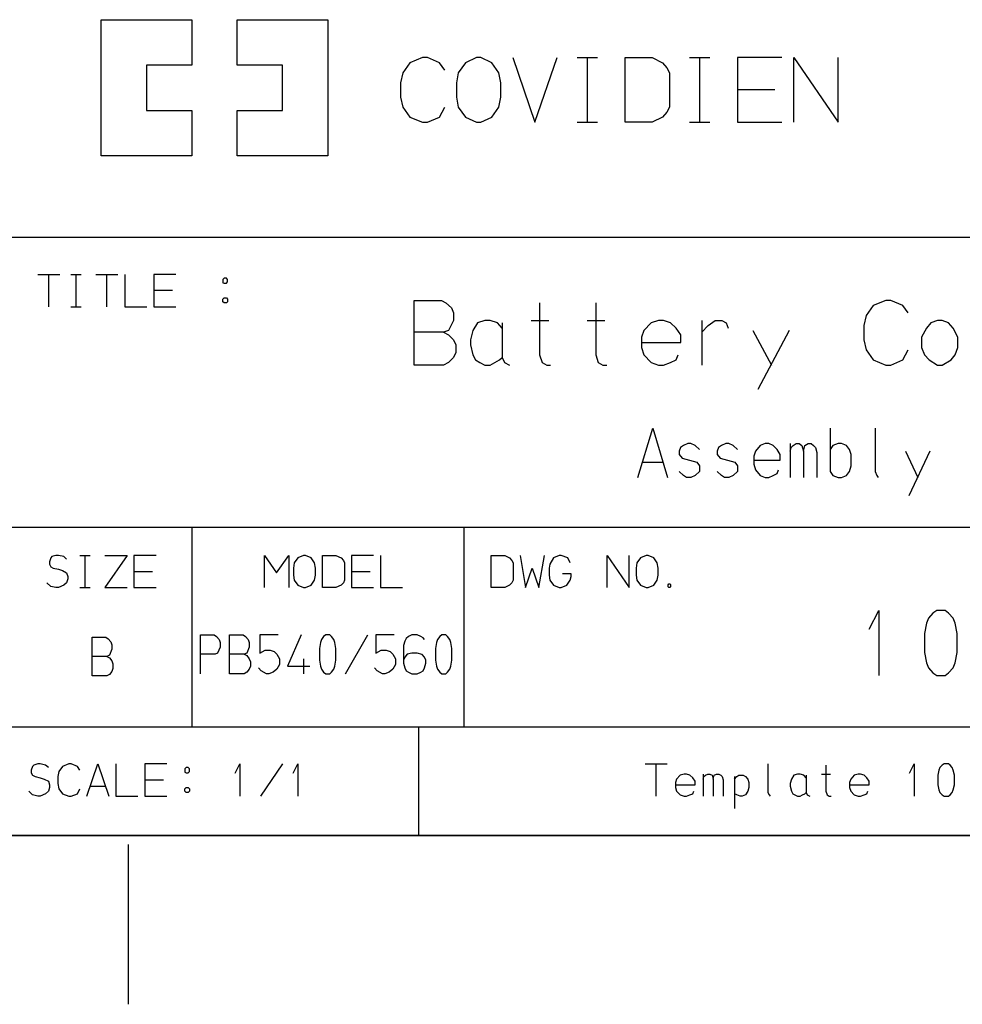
# Model space of a CAD drawing. Extents: x 0 to 1189, y 35 to 806.
# Tile 12 of 18: x 867 to 1010, y 36 to 185. Entities that reach past the tile are written whole.
import ezdxf

# ---------------------------------------------------------------- set-up
doc = ezdxf.new("R2010")
doc.units = 0
doc.layers.add('1', color=1, linetype='CONTINUOUS')

msp = doc.modelspace()

# ---------------------------------------------------------------- linework, layer by layer
at = {"layer": '1'}
for p, q in [((879.18, 164.75), (879.18, 185.38)), ((879.18, 185.38), (892.93, 185.38)), ((892.93, 185.38), (892.93, 178.5)), ((899.8, 178.5), (899.8, 185.38)), ((899.8, 185.38), (913.55, 185.38)), ((913.55, 185.38), (913.55, 164.75)), ((927.9, 179.63), (926, 178.85)), ((928.67, 179.63), (927.9, 179.63)), ((930.5, 178.85), (928.67, 179.63)), ((936.12, 179.63), (934.45, 178.85)), ((936.75, 179.63), (936.12, 179.63)), ((938.42, 178.85), (936.75, 179.63)), ((941.6, 179.63), (944.97, 169.83)), ((944.97, 169.83), (948.32, 179.63)), ((951.35, 179.63), (954.47, 179.63)), ((952.95, 169.83), (952.95, 179.63)), ((958.65, 169.83), (958.65, 179.63)), ((958.65, 179.63), (962.77, 179.63)), ((962.77, 179.63), (964.3, 178.85)), ((968.4, 179.63), (971.52, 179.63)), ((970, 169.83), (970, 179.63)), ((982.42, 179.63), (975.7, 179.63)), ((975.7, 179.63), (975.7, 169.83)), ((984.23, 169.83), (984.23, 179.63)), ((984.23, 179.63), (990.95, 169.83)), ((990.95, 169.83), (990.95, 179.63)), ((892.93, 178.5), (886.05, 178.5)), ((886.05, 178.5), (886.05, 171.63)), ((906.68, 178.5), (899.8, 178.5)), ((906.68, 171.63), (906.68, 178.5)), ((926, 178.85), (924.92, 177.33)), ((931.28, 177.73), (930.5, 178.85)), ((934.45, 178.85), (933.3, 177.33)), ((939.5, 177.33), (938.42, 178.85)), ((964.3, 178.85), (965, 178.1)), ((965, 178.1), (965.38, 177.33)), ((924.92, 177.33), (924.55, 175.8)), ((933.3, 177.33), (933.08, 175.8)), ((939.8, 175.8), (939.5, 177.33)), ((965.38, 177.33), (965.38, 172.13)), ((924.55, 175.8), (924.55, 173.65)), ((933.08, 175.8), (933.08, 173.65)), ((939.8, 173.65), (939.8, 175.8)), ((975.7, 174.8), (981.35, 174.8)), ((924.55, 173.65), (924.92, 172.13)), ((933.08, 173.65), (933.3, 172.13)), ((939.5, 172.13), (939.8, 173.65)), ((924.92, 172.13), (926, 170.58)), ((930.5, 170.58), (931.28, 172.13)), ((933.3, 172.13), (934.45, 170.58)), ((938.42, 170.58), (939.5, 172.13)), ((965.38, 172.13), (965, 171.35)), ((886.05, 171.63), (892.93, 171.63)), ((892.93, 171.63), (892.93, 164.75)), ((899.8, 164.75), (899.8, 171.63)), ((899.8, 171.63), (906.68, 171.63)), ((926, 170.58), (927.9, 169.83)), ((928.67, 169.83), (930.5, 170.58)), ((934.45, 170.58), (936.12, 169.83)), ((936.75, 169.83), (938.42, 170.58)), ((964.3, 170.58), (962.77, 169.83)), ((965, 171.35), (964.3, 170.58)), ((927.9, 169.83), (928.67, 169.83)), ((936.12, 169.83), (936.75, 169.83)), ((951.35, 169.83), (954.47, 169.83)), ((962.77, 169.83), (958.65, 169.83)), ((968.4, 169.83), (971.52, 169.83)), ((975.7, 169.83), (982.42, 169.83)), ((892.93, 164.75), (879.18, 164.75)), ((913.55, 164.75), (899.8, 164.75)), ((865.42, 152.38), (1162.45, 152.38)), ((869.55, 146.75), (872.9, 146.75)), ((871.23, 141.85), (871.23, 146.75)), ((874.55, 146.75), (876.13, 146.75)), ((875.35, 141.85), (875.35, 146.75)), ((878.35, 146.75), (881.7, 146.75)), ((880.03, 141.85), (880.03, 146.75)), ((882.75, 146.75), (882.75, 141.85)), ((890.5, 146.75), (887.15, 146.75)), ((887.15, 146.75), (887.15, 141.85)), ((897.83, 146.18), (897.63, 145.98)), ((897.63, 145.98), (897.63, 145.48)), ((897.63, 145.48), (897.83, 145.4)), ((898.15, 146.18), (897.83, 146.18)), ((897.83, 145.4), (898.15, 145.4)), ((898.35, 145.98), (898.15, 146.18)), ((898.15, 145.4), (898.35, 145.6)), ((898.35, 145.6), (898.35, 145.98)), ((887.15, 144.33), (889.98, 144.33)), ((897.63, 143), (897.83, 143.18)), ((897.63, 142.6), (897.63, 143)), ((897.83, 142.43), (897.63, 142.6)), ((897.83, 143.18), (898.15, 143.18)), ((898.15, 142.43), (897.83, 142.43)), ((898.15, 143.18), (898.35, 143)), ((898.35, 142.6), (898.15, 142.43)), ((898.35, 143), (898.35, 142.6)), ((926.65, 133), (926.65, 142.8)), ((926.65, 142.8), (930.78, 142.8)), ((930.78, 142.8), (931.45, 142.43)), ((931.45, 142.43), (932.3, 141.65)), ((945.68, 142.43), (945.68, 134.53)), ((954.2, 142.43), (954.2, 134.53)), ((996.3, 142.05), (995.23, 140.5)), ((998.2, 142.8), (996.3, 142.05)), ((998.98, 142.8), (998.2, 142.8)), ((1000.8, 142.05), (998.98, 142.8)), ((1001.58, 140.9), (1000.8, 142.05)), ((874.55, 141.85), (876.13, 141.85)), ((882.75, 141.85), (886.1, 141.85)), ((887.15, 141.85), (890.5, 141.85)), ((932.3, 141.65), (932.6, 140.9)), ((932.6, 140.9), (932.6, 139.75)), ((995.23, 140.5), (994.85, 138.98)), ((932.6, 139.75), (931.83, 138.23)), ((936.23, 139.38), (935.55, 138.23)), ((937.38, 139.75), (936.23, 139.38)), ((938.15, 139.75), (937.38, 139.75)), ((939.3, 139.38), (938.15, 139.75)), ((939.98, 138.6), (939.3, 139.38)), ((939.98, 139.38), (939.98, 134.15)), ((944.38, 139.75), (947.05, 139.75)), ((952.9, 139.75), (955.58, 139.75)), ((962.58, 139.38), (961.5, 138.23)), ((963.73, 139.75), (962.58, 139.38)), ((964.48, 139.75), (963.73, 139.75)), ((965.55, 139.38), (964.48, 139.75)), ((966.4, 138.6), (965.55, 139.38)), ((970.28, 139.75), (970.28, 133)), ((970.28, 137.98), (971.25, 138.98)), ((971.25, 138.98), (972.33, 139.75)), ((972.33, 139.75), (973.33, 139.75)), ((973.33, 139.75), (974, 139.38)), ((974, 139.38), (974.3, 138.6)), ((994.85, 138.98), (994.85, 136.83)), ((1005.05, 139.38), (1004.38, 138.6)), ((1006.05, 139.75), (1005.05, 139.38)), ((1006.73, 139.75), (1006.05, 139.75)), ((1007.73, 139.38), (1006.73, 139.75)), ((1008.43, 138.6), (1007.73, 139.38)), ((931.08, 137.98), (926.65, 137.98)), ((931.83, 138.23), (931.08, 137.98)), ((931.08, 137.98), (931.83, 137.58)), ((931.83, 137.58), (932.6, 136.83)), ((935.55, 138.23), (935.18, 136.83)), ((961.5, 138.23), (961.13, 137.2)), ((967.08, 137.58), (966.4, 138.6)), ((967.08, 136.43), (967.08, 137.58)), ((978.03, 138.23), (980.85, 133)), ((983.53, 138.23), (978.8, 129.3)), ((1004.38, 138.6), (1003.6, 137.2)), ((1009.1, 137.2), (1008.43, 138.6)), ((932.6, 136.83), (932.98, 136.05)), ((932.98, 136.05), (932.98, 134.9)), ((935.18, 136.83), (935.18, 136.05)), ((935.18, 136.05), (935.55, 134.53)), ((961.13, 137.2), (961.13, 135.68)), ((961.13, 136.43), (967.08, 136.43)), ((994.85, 136.83), (995.23, 135.3)), ((1003.6, 137.2), (1003.6, 135.68)), ((1009.1, 135.68), (1009.1, 137.2)), ((932.98, 134.9), (932.6, 134.15)), ((935.55, 134.53), (935.93, 133.78)), ((945.68, 134.53), (946.05, 133.38)), ((954.2, 134.53), (954.58, 133.38)), ((961.13, 135.68), (961.5, 134.53)), ((961.5, 134.53), (962.58, 133.38)), ((966.4, 133.78), (966.7, 134.53)), ((995.23, 135.3), (996.3, 133.78)), ((1000.8, 133.78), (1001.58, 135.3)), ((1003.6, 135.68), (1004.05, 134.53)), ((1004.05, 134.53), (1004.75, 133.78)), ((1008.1, 133.78), (1008.73, 134.53)), ((1008.73, 134.53), (1009.1, 135.68)), ((931.08, 133), (926.65, 133)), ((931.83, 133.38), (931.08, 133)), ((932.6, 134.15), (931.83, 133.38)), ((935.93, 133.78), (936.63, 133.38)), ((936.63, 133.38), (937.38, 133)), ((937.38, 133), (938.15, 133)), ((938.15, 133), (938.9, 133.38)), ((938.9, 133.38), (939.6, 133.78)), ((939.6, 133.78), (939.98, 134.15)), ((939.98, 134.15), (940.35, 133.38)), ((940.35, 133.38), (941.13, 133)), ((946.05, 133.38), (946.75, 133)), ((946.75, 133), (947.35, 133)), ((954.58, 133.38), (955.28, 133)), ((955.28, 133), (955.88, 133)), ((962.58, 133.38), (963.73, 133)), ((963.73, 133), (964.48, 133)), ((964.48, 133), (965.55, 133.38)), ((965.55, 133.38), (966.4, 133.78)), ((996.3, 133.78), (998.2, 133)), ((998.2, 133), (998.98, 133)), ((998.98, 133), (1000.8, 133.78)), ((1004.75, 133.78), (1006.05, 133)), ((1006.05, 133), (1006.73, 133)), ((1006.73, 133), (1008.1, 133.78)), ((960.6, 115.95), (962.83, 123.4)), ((962.83, 123.4), (965.08, 115.95)), ((989.73, 123.4), (989.73, 116.83)), ((996.58, 123.4), (996.58, 116.83)), ((968.15, 121.08), (967.5, 120.8)), ((968.6, 121.08), (968.15, 121.08)), ((969.28, 120.8), (968.6, 121.08)), ((973.93, 121.08), (973.28, 120.8)), ((974.38, 121.08), (973.93, 121.08)), ((975.05, 120.8), (974.38, 121.08)), ((979.9, 121.08), (979.15, 120.8)), ((980.43, 121.08), (979.9, 121.08)), ((981.13, 120.8), (980.43, 121.08)), ((983.7, 121.08), (983.7, 115.95)), ((984.15, 120.8), (984.6, 121.08)), ((984.6, 121.08), (985.03, 121.08)), ((985.03, 121.08), (985.48, 120.8)), ((985.93, 120.8), (986.4, 121.08)), ((986.4, 121.08), (986.85, 121.08)), ((986.85, 121.08), (987.25, 120.8)), ((990.95, 121.08), (990.18, 120.8)), ((991.45, 121.08), (990.95, 121.08)), ((992.23, 120.8), (991.45, 121.08)), ((967.03, 120.5), (966.83, 119.93)), ((966.83, 119.93), (966.83, 119.43)), ((967.5, 120.8), (967.03, 120.5)), ((969.93, 120.2), (969.28, 120.8)), ((972.8, 120.5), (972.6, 119.93)), ((972.6, 119.93), (972.6, 119.43)), ((973.28, 120.8), (972.8, 120.5)), ((975.7, 120.2), (975.05, 120.8)), ((978.43, 119.93), (978.18, 119.15)), ((979.15, 120.8), (978.43, 119.93)), ((981.7, 120.2), (981.13, 120.8)), ((982.15, 119.43), (981.7, 120.2)), ((983.7, 119.93), (983.85, 120.5)), ((983.85, 120.5), (984.15, 120.8)), ((985.48, 120.8), (985.73, 119.93)), ((985.73, 119.93), (985.93, 120.8)), ((985.73, 119.93), (985.73, 115.95)), ((987.25, 120.8), (987.53, 120.5)), ((987.53, 120.5), (987.73, 119.73)), ((987.73, 119.73), (987.73, 115.95)), ((990.18, 120.8), (989.73, 120.2)), ((992.68, 120.2), (992.23, 120.8)), ((992.93, 119.43), (992.68, 120.2)), ((1001.18, 119.93), (1003.05, 115.95)), ((1004.85, 119.93), (1001.68, 113.15)), ((961.25, 118.28), (964.4, 118.28)), ((966.83, 119.43), (967.28, 118.85)), ((967.28, 118.85), (969.53, 118.28)), ((969.53, 118.28), (969.93, 117.7)), ((972.6, 119.43), (973.05, 118.85)), ((973.05, 118.85), (975.3, 118.28)), ((975.3, 118.28), (975.7, 117.7)), ((978.18, 119.15), (978.18, 117.98)), ((978.18, 118.55), (982.15, 118.55)), ((982.15, 118.55), (982.15, 119.43)), ((992.93, 117.7), (992.93, 119.43)), ((967.5, 116.25), (966.83, 116.83)), ((969.93, 116.83), (969.28, 116.25)), ((969.93, 117.7), (969.93, 116.83)), ((973.28, 116.25), (972.6, 116.83)), ((975.7, 116.83), (975.05, 116.25)), ((975.7, 117.7), (975.7, 116.83)), ((978.18, 117.98), (978.43, 117.1)), ((978.43, 117.1), (979.15, 116.25)), ((981.13, 116.25), (981.7, 116.53)), ((981.7, 116.53), (981.9, 117.1)), ((989.73, 116.83), (990.18, 116.25)), ((992.23, 116.25), (992.68, 116.83)), ((992.68, 116.83), (992.93, 117.7)), ((996.58, 116.83), (996.83, 116.25)), ((967.95, 115.95), (967.5, 116.25)), ((968.6, 115.95), (967.95, 115.95)), ((969.28, 116.25), (968.6, 115.95)), ((973.73, 115.95), (973.28, 116.25)), ((974.38, 115.95), (973.73, 115.95)), ((975.05, 116.25), (974.38, 115.95)), ((979.15, 116.25), (979.9, 115.95)), ((979.9, 115.95), (980.43, 115.95)), ((980.43, 115.95), (981.13, 116.25)), ((990.18, 116.25), (990.95, 115.95)), ((990.95, 115.95), (991.45, 115.95)), ((991.45, 115.95), (992.23, 116.25)), ((996.83, 116.25), (997.03, 115.95)), ((865.42, 108.38), (1162.45, 108.38)), ((892.92, 108.38), (892.92, 78.13)), ((934.17, 108.38), (934.17, 78.13)), ((871.5, 103.73), (871.3, 103.15)), ((871.3, 103.15), (871.3, 102.78)), ((871.68, 103.93), (871.5, 103.73)), ((872.3, 104.13), (871.68, 103.93)), ((872.68, 104.13), (872.3, 104.13)), ((873.48, 103.93), (872.68, 104.13)), ((873.9, 103.55), (873.48, 103.93)), ((875.93, 104.13), (877.5, 104.13)), ((876.73, 99.23), (876.73, 104.13)), ((879.73, 104.13), (883.08, 104.13)), ((883.08, 104.13), (879.73, 99.23)), ((887.48, 104.13), (884.13, 104.13)), ((884.13, 104.13), (884.13, 99.23)), ((903.93, 99.23), (903.93, 104.13)), ((903.93, 104.13), (905.75, 101.5)), ((905.75, 101.5), (907.63, 104.13)), ((907.63, 104.13), (907.63, 99.23)), ((909, 103.73), (908.43, 102.98)), ((909.85, 104.13), (909, 103.73)), ((910.15, 104.13), (909.85, 104.13)), ((911, 103.73), (910.15, 104.13)), ((911.53, 102.98), (911, 103.73)), ((912.73, 99.23), (912.73, 104.13)), ((912.73, 104.13), (914.78, 104.13)), ((914.78, 104.13), (915.55, 103.73)), ((915.55, 103.73), (915.9, 103.35)), ((915.9, 103.35), (916.08, 102.98)), ((920.48, 104.13), (917.13, 104.13)), ((917.13, 104.13), (917.13, 99.23)), ((921.53, 104.13), (921.53, 99.23)), ((938.3, 99.23), (938.3, 104.13)), ((938.3, 104.13), (940.38, 104.13)), ((940.38, 104.13), (941.13, 103.73)), ((941.13, 103.73), (941.48, 103.35)), ((941.48, 103.35), (941.65, 102.98)), ((942.7, 104.13), (943.55, 99.23)), ((945.58, 99.23), (946.4, 104.13)), ((947.8, 103.73), (947.23, 102.78)), ((948.63, 104.13), (947.8, 103.73)), ((948.93, 104.13), (948.63, 104.13)), ((949.98, 103.73), (948.93, 104.13)), ((950.3, 102.98), (949.98, 103.73)), ((955.9, 99.23), (955.9, 104.13)), ((955.9, 104.13), (959.28, 99.23)), ((959.28, 99.23), (959.28, 104.13)), ((961, 103.73), (960.43, 102.98)), ((961.83, 104.13), (961, 103.73)), ((962.13, 104.13), (961.83, 104.13)), ((962.98, 103.73), (962.13, 104.13)), ((963.53, 102.98), (962.98, 103.73)), ((871.3, 102.78), (871.5, 102.4)), ((871.5, 102.4), (871.9, 102.2)), ((871.9, 102.2), (872.68, 102.03)), ((872.68, 102.03), (873.28, 101.83)), ((873.28, 101.83), (873.9, 101.5)), ((884.13, 101.7), (886.95, 101.7)), ((908.43, 102.98), (908.33, 102.2)), ((908.33, 102.2), (908.33, 101.13)), ((911.68, 102.2), (911.53, 102.98)), ((911.68, 101.13), (911.68, 102.2)), ((916.08, 102.98), (916.08, 100.35)), ((917.13, 101.7), (919.95, 101.7)), ((941.65, 102.98), (941.65, 100.35)), ((943.55, 99.23), (944.53, 102.2)), ((944.53, 102.2), (945.58, 99.23)), ((947.23, 102.78), (947.1, 102.2)), ((947.1, 102.2), (947.1, 101.13)), ((960.43, 102.98), (960.3, 102.2)), ((960.3, 102.2), (960.3, 101.13)), ((963.68, 102.2), (963.53, 102.98)), ((963.68, 101.13), (963.68, 102.2)), ((873.9, 101.5), (874.08, 100.93)), ((874.08, 100.55), (873.9, 99.98)), ((874.08, 100.93), (874.08, 100.55)), ((908.33, 101.13), (908.43, 100.35)), ((908.43, 100.35), (909, 99.6)), ((911, 99.6), (911.53, 100.35)), ((911.53, 100.35), (911.68, 101.13)), ((916.08, 100.35), (915.9, 99.98)), ((941.65, 100.35), (941.48, 99.98)), ((947.1, 101.13), (947.23, 100.35)), ((947.23, 100.35), (947.8, 99.6)), ((950.48, 101.33), (949.13, 101.33)), ((949.78, 99.6), (950.3, 100.35)), ((950.3, 100.35), (950.48, 100.93)), ((950.48, 100.93), (950.48, 101.33)), ((960.3, 101.13), (960.43, 100.35)), ((960.43, 100.35), (961, 99.6)), ((962.98, 99.6), (963.53, 100.35)), ((963.53, 100.35), (963.68, 101.13)), ((871.5, 99.4), (870.93, 99.98)), ((872.3, 99.23), (871.5, 99.4)), ((872.68, 99.23), (872.3, 99.23)), ((873.48, 99.6), (872.68, 99.23)), ((873.9, 99.98), (873.48, 99.6)), ((875.93, 99.23), (877.5, 99.23)), ((879.73, 99.23), (883.08, 99.23)), ((884.13, 99.23), (887.48, 99.23)), ((909, 99.6), (909.85, 99.23)), ((909.85, 99.23), (910.15, 99.23)), ((910.15, 99.23), (911, 99.6)), ((914.78, 99.23), (912.73, 99.23)), ((915.55, 99.6), (914.78, 99.23)), ((915.9, 99.98), (915.55, 99.6)), ((917.13, 99.23), (920.48, 99.23)), ((921.53, 99.23), (924.88, 99.23)), ((940.38, 99.23), (938.3, 99.23)), ((941.13, 99.6), (940.38, 99.23)), ((941.48, 99.98), (941.13, 99.6)), ((947.8, 99.6), (948.63, 99.23)), ((948.63, 99.23), (948.93, 99.23)), ((948.93, 99.23), (949.78, 99.6)), ((961, 99.6), (961.83, 99.23)), ((961.83, 99.23), (962.13, 99.23)), ((962.13, 99.23), (962.98, 99.6)), ((965.2, 99.65), (965.28, 99.8)), ((965.2, 99.35), (965.2, 99.65)), ((965.28, 99.23), (965.2, 99.35)), ((965.28, 99.8), (965.48, 99.8)), ((965.48, 99.23), (965.28, 99.23)), ((965.48, 99.8), (965.55, 99.65)), ((965.55, 99.35), (965.48, 99.23)), ((965.55, 99.65), (965.55, 99.35)), ((995.68, 92.95), (997.13, 95.75)), ((997.13, 95.75), (997.13, 85.93)), ((1005.95, 95.75), (1005.35, 95.35)), ((1007.18, 95.75), (1005.95, 95.75)), ((1007.73, 95.35), (1007.18, 95.75)), ((1004.65, 94.6), (1004.35, 93.83)), ((1005.35, 95.35), (1004.65, 94.6)), ((1008.4, 94.6), (1007.73, 95.35)), ((1008.7, 93.83), (1008.4, 94.6)), ((1004.35, 93.83), (1004.05, 92.3)), ((1009.03, 92.3), (1008.7, 93.83)), ((877.8, 85.83), (877.8, 91.73)), ((877.8, 91.73), (879.85, 91.73)), ((879.85, 91.73), (880.2, 91.48)), ((880.2, 91.48), (880.63, 91.03)), ((894.25, 86.18), (894.25, 92.05)), ((894.25, 92.05), (896.3, 92.05)), ((896.3, 92.05), (896.65, 91.83)), ((896.65, 91.83), (897.08, 91.35)), ((897.08, 91.35), (897.23, 90.9)), ((898.65, 86.18), (898.65, 92.05)), ((898.65, 92.05), (900.7, 92.05)), ((900.7, 92.05), (901.05, 91.83)), ((901.05, 91.83), (901.48, 91.35)), ((901.48, 91.35), (901.63, 90.9)), ((906.03, 92.05), (903.23, 92.05)), ((903.23, 92.05), (903.23, 89.3)), ((909.5, 92.05), (907.45, 87.3)), ((912.58, 91.35), (912.43, 90.9)), ((912.9, 91.83), (912.58, 91.35)), ((913.23, 92.05), (912.9, 91.83)), ((913.83, 92.05), (913.23, 92.05)), ((914.1, 91.83), (913.83, 92.05)), ((914.45, 91.35), (914.1, 91.83)), ((914.6, 90.9), (914.45, 91.35)), ((916.25, 86.18), (919.6, 92.05)), ((923.63, 92.05), (920.83, 92.05)), ((920.83, 92.05), (920.83, 89.3)), ((925.23, 91.13), (925.05, 90.45)), ((925.43, 91.5), (925.23, 91.13)), ((925.78, 91.83), (925.43, 91.5)), ((926.3, 92.05), (925.78, 91.83)), ((927.1, 92.05), (926.3, 92.05)), ((927.65, 91.83), (927.1, 92.05)), ((928.03, 91.6), (927.65, 91.83)), ((928.23, 91.35), (928.03, 91.6)), ((930.18, 91.35), (930.03, 90.9)), ((930.53, 91.83), (930.18, 91.35)), ((930.83, 92.05), (930.53, 91.83)), ((931.43, 92.05), (930.83, 92.05)), ((931.7, 91.83), (931.43, 92.05)), ((932.05, 91.35), (931.7, 91.83)), ((932.2, 90.9), (932.05, 91.35)), ((1004.05, 92.3), (1004.05, 89.38)), ((1009.03, 89.38), (1009.03, 92.3)), ((880.78, 89.88), (880.4, 88.98)), ((880.63, 91.03), (880.78, 90.58)), ((880.78, 90.58), (880.78, 89.88)), ((897.23, 90.2), (896.83, 89.3)), ((897.23, 90.9), (897.23, 90.2)), ((901.63, 90.2), (901.25, 89.3)), ((901.63, 90.9), (901.63, 90.2)), ((903.23, 89.3), (904.03, 89.75)), ((904.03, 89.75), (904.8, 89.75)), ((904.8, 89.75), (905.4, 89.53)), ((912.43, 90.9), (912.28, 89.98)), ((912.28, 89.98), (912.28, 88.23)), ((914.75, 89.98), (914.6, 90.9)), ((914.75, 88.23), (914.75, 89.98)), ((920.83, 89.3), (921.63, 89.75)), ((921.63, 89.75), (922.4, 89.75)), ((922.4, 89.75), (923, 89.53)), ((925.05, 90.45), (925.05, 87.78)), ((930.03, 90.9), (929.88, 89.98)), ((929.88, 89.98), (929.88, 88.23)), ((932.35, 89.98), (932.2, 90.9)), ((932.35, 88.23), (932.35, 89.98)), ((880, 88.8), (877.8, 88.8)), ((880.4, 88.98), (880, 88.8)), ((880, 88.8), (880.4, 88.58)), ((880.4, 88.58), (880.78, 88.13)), ((880.78, 88.13), (880.95, 87.68)), ((896.45, 89.15), (894.25, 89.15)), ((896.83, 89.3), (896.45, 89.15)), ((900.85, 89.15), (898.65, 89.15)), ((901.25, 89.3), (900.85, 89.15)), ((900.85, 89.15), (901.25, 88.93)), ((901.25, 88.93), (901.63, 88.45)), ((901.63, 88.45), (901.8, 88)), ((905.4, 89.53), (905.8, 89.15)), ((905.8, 89.15), (906.2, 88.45)), ((906.2, 88.45), (906.2, 87.55)), ((909.85, 88.45), (909.85, 86.18)), ((912.28, 88.23), (912.43, 87.3)), ((914.6, 87.3), (914.75, 88.23)), ((923, 89.53), (923.4, 89.15)), ((923.4, 89.15), (923.83, 88.45)), ((923.83, 88.45), (923.83, 87.55)), ((925.23, 88.68), (925.05, 88.23)), ((925.58, 89.15), (925.23, 88.68)), ((926.3, 89.3), (925.58, 89.15)), ((927.1, 89.3), (926.3, 89.3)), ((927.88, 89.08), (927.1, 89.3)), ((928.23, 88.68), (927.88, 89.08)), ((928.4, 88.23), (928.23, 88.68)), ((928.4, 87.78), (928.4, 88.23)), ((929.88, 88.23), (930.03, 87.3)), ((932.2, 87.3), (932.35, 88.23)), ((1004.05, 89.38), (1004.35, 87.85)), ((1008.7, 87.85), (1009.03, 89.38)), ((880.95, 86.98), (880.78, 86.53)), ((880.95, 87.68), (880.95, 86.98)), ((901.63, 86.85), (901.25, 86.4)), ((901.8, 87.3), (901.63, 86.85)), ((901.8, 88), (901.8, 87.3)), ((903.43, 86.63), (903.05, 87.08)), ((904.23, 86.18), (903.43, 86.63)), ((905.8, 86.85), (905.23, 86.4)), ((906.2, 87.55), (905.8, 86.85)), ((907.45, 87.3), (910.8, 87.3)), ((912.43, 87.3), (912.58, 86.85)), ((912.58, 86.85), (912.9, 86.4)), ((914.1, 86.4), (914.45, 86.85)), ((914.45, 86.85), (914.6, 87.3)), ((921.03, 86.63), (920.65, 87.08)), ((921.83, 86.18), (921.03, 86.63)), ((923.4, 86.85), (922.83, 86.4)), ((923.83, 87.55), (923.4, 86.85)), ((925.05, 87.78), (925.23, 87.08)), ((925.23, 87.08), (925.43, 86.63)), ((925.43, 86.63), (925.78, 86.4)), ((927.65, 86.4), (928.03, 86.63)), ((928.03, 86.63), (928.23, 87.08)), ((928.23, 87.08), (928.4, 87.78)), ((930.03, 87.3), (930.18, 86.85)), ((930.18, 86.85), (930.53, 86.4)), ((931.7, 86.4), (932.05, 86.85)), ((932.05, 86.85), (932.2, 87.3)), ((1004.35, 87.85), (1004.65, 87.08)), ((1004.65, 87.08), (1005.35, 86.33)), ((1007.73, 86.33), (1008.4, 87.08)), ((1008.4, 87.08), (1008.7, 87.85)), ((880, 85.83), (877.8, 85.83)), ((880.4, 86.05), (880, 85.83)), ((880.78, 86.53), (880.4, 86.05)), ((900.85, 86.18), (898.65, 86.18)), ((901.25, 86.4), (900.85, 86.18)), ((904.6, 86.18), (904.23, 86.18)), ((905.23, 86.4), (904.6, 86.18)), ((912.9, 86.4), (913.23, 86.18)), ((913.23, 86.18), (913.83, 86.18)), ((913.83, 86.18), (914.1, 86.4)), ((922.2, 86.18), (921.83, 86.18)), ((922.83, 86.4), (922.2, 86.18)), ((925.78, 86.4), (926.3, 86.18)), ((926.3, 86.18), (927.1, 86.18)), ((927.1, 86.18), (927.65, 86.4)), ((930.53, 86.4), (930.83, 86.18)), ((930.83, 86.18), (931.43, 86.18)), ((931.43, 86.18), (931.7, 86.4)), ((1005.35, 86.33), (1005.95, 85.93)), ((1005.95, 85.93), (1007.18, 85.93)), ((1007.18, 85.93), (1007.73, 86.33)), ((865.42, 78.13), (1162.45, 78.13)), ((927.3, 78.13), (927.3, 61.63)), ((868.75, 72.1), (868.55, 71.53)), ((868.93, 72.3), (868.75, 72.1)), ((869.55, 72.5), (868.93, 72.3)), ((869.93, 72.5), (869.55, 72.5)), ((870.73, 72.3), (869.93, 72.5)), ((871.15, 71.93), (870.73, 72.3)), ((873.3, 72.1), (872.75, 71.35)), ((874.25, 72.5), (873.3, 72.1)), ((874.63, 72.5), (874.25, 72.5)), ((875.55, 72.1), (874.63, 72.5)), ((875.93, 71.53), (875.55, 72.1)), ((876.98, 67.58), (878.65, 72.5)), ((878.65, 72.5), (880.33, 67.58)), ((881.38, 72.5), (881.38, 67.58)), ((889.13, 72.5), (885.78, 72.5)), ((885.78, 72.5), (885.78, 67.58)), ((892.05, 71.93), (891.85, 71.73)), ((891.85, 71.73), (891.85, 71.23)), ((892.38, 71.93), (892.05, 71.93)), ((892.58, 71.73), (892.38, 71.93)), ((892.58, 71.35), (892.58, 71.73)), ((899.48, 71.08), (900.2, 72.5)), ((900.2, 72.5), (900.2, 67.58)), ((903.38, 67.58), (906.73, 72.5)), ((908.28, 71.08), (909, 72.5)), ((909, 72.5), (909, 67.58)), ((961.68, 72.5), (965.05, 72.5)), ((963.35, 67.58), (963.35, 72.5)), ((980.28, 72.5), (980.28, 68.15)), ((989.08, 72.3), (989.08, 68.35)), ((1001.78, 71.08), (1002.5, 72.5)), ((1002.5, 72.5), (1002.5, 67.58)), ((1006.4, 71.93), (1006.25, 71.53)), ((1006.75, 72.3), (1006.4, 71.93)), ((1007.05, 72.5), (1006.75, 72.3)), ((1007.68, 72.5), (1007.05, 72.5)), ((1007.95, 72.3), (1007.68, 72.5)), ((1008.28, 71.93), (1007.95, 72.3)), ((1008.43, 71.53), (1008.28, 71.93)), ((868.55, 71.53), (868.55, 71.15)), ((868.55, 71.15), (868.75, 70.78)), ((868.75, 70.78), (869.15, 70.58)), ((869.15, 70.58), (869.93, 70.38)), ((869.93, 70.38), (870.53, 70.2)), ((870.53, 70.2), (871.15, 69.88)), ((872.75, 71.35), (872.58, 70.58)), ((872.58, 70.58), (872.58, 69.5)), ((891.85, 71.23), (892.05, 71.15)), ((892.05, 71.15), (892.38, 71.15)), ((892.38, 71.15), (892.58, 71.35)), ((966.45, 70.2), (966.28, 69.68)), ((967, 70.78), (966.45, 70.2)), ((967.58, 70.95), (967, 70.78)), ((967.95, 70.95), (967.58, 70.95)), ((968.48, 70.78), (967.95, 70.95)), ((968.9, 70.38), (968.48, 70.78)), ((969.25, 69.88), (968.9, 70.38)), ((970.48, 70.95), (970.48, 67.58)), ((970.48, 70.2), (970.6, 70.58)), ((970.6, 70.58), (970.83, 70.78)), ((970.83, 70.78), (971.18, 70.95)), ((971.18, 70.95), (971.48, 70.95)), ((971.48, 70.95), (971.83, 70.78)), ((971.83, 70.78), (972, 70.2)), ((972, 70.2), (972.15, 70.78)), ((972, 70.2), (972, 67.58)), ((972.15, 70.78), (972.5, 70.95)), ((972.5, 70.95), (972.85, 70.95)), ((972.85, 70.95), (973.15, 70.78)), ((973.15, 70.78), (973.35, 70.58)), ((973.35, 70.58), (973.5, 70.08)), ((975.23, 70.58), (975.23, 65.75)), ((975.23, 70.2), (975.58, 70.58)), ((975.58, 70.58), (975.88, 70.78)), ((975.88, 70.78), (976.55, 70.78)), ((976.55, 70.78), (976.9, 70.58)), ((976.9, 70.58), (977.25, 70.2)), ((977.25, 70.2), (977.4, 69.68)), ((983.88, 70.2), (983.68, 69.5)), ((984.23, 70.78), (983.88, 70.2)), ((984.8, 70.95), (984.23, 70.78)), ((985.18, 70.95), (984.8, 70.95)), ((985.75, 70.78), (985.18, 70.95)), ((986.1, 70.38), (985.75, 70.78)), ((986.1, 70.78), (986.1, 68.15)), ((988.43, 70.95), (989.78, 70.95)), ((992.88, 70.2), (992.68, 69.68)), ((993.4, 70.78), (992.88, 70.2)), ((993.98, 70.95), (993.4, 70.78)), ((994.35, 70.95), (993.98, 70.95)), ((994.9, 70.78), (994.35, 70.95)), ((995.3, 70.38), (994.9, 70.78)), ((995.65, 69.88), (995.3, 70.38)), ((1006.25, 71.53), (1006.1, 70.78)), ((1006.1, 70.78), (1006.1, 69.3)), ((1008.6, 70.78), (1008.43, 71.53)), ((1008.6, 69.3), (1008.6, 70.78)), ((871.15, 69.88), (871.33, 69.3)), ((871.33, 68.93), (871.15, 68.35)), ((871.33, 69.3), (871.33, 68.93)), ((872.58, 69.5), (872.75, 68.73)), ((872.75, 68.73), (873.3, 67.98)), ((875.55, 67.98), (875.93, 68.73)), ((877.48, 69.13), (879.83, 69.13)), ((885.78, 70.08), (888.6, 70.08)), ((891.85, 68.73), (892.05, 68.93)), ((891.85, 68.35), (891.85, 68.73)), ((892.05, 68.93), (892.38, 68.93)), ((892.38, 68.93), (892.58, 68.73)), ((892.58, 68.73), (892.58, 68.35)), ((966.28, 69.68), (966.28, 68.93)), ((966.28, 69.3), (969.25, 69.3)), ((966.28, 68.93), (966.45, 68.35)), ((969.25, 69.3), (969.25, 69.88)), ((973.5, 70.08), (973.5, 67.58)), ((977.4, 68.93), (977.25, 68.35)), ((977.4, 69.68), (977.4, 68.93)), ((983.68, 69.5), (983.68, 69.13)), ((983.68, 69.13), (983.88, 68.35)), ((992.68, 69.68), (992.68, 68.93)), ((992.68, 69.3), (995.65, 69.3)), ((992.68, 68.93), (992.88, 68.35)), ((995.65, 69.3), (995.65, 69.88)), ((1006.1, 69.3), (1006.25, 68.55)), ((1008.43, 68.55), (1008.6, 69.3)), ((868.75, 67.78), (868.18, 68.35)), ((869.55, 67.58), (868.75, 67.78)), ((869.93, 67.58), (869.55, 67.58)), ((870.73, 67.98), (869.93, 67.58)), ((871.15, 68.35), (870.73, 67.98)), ((873.3, 67.98), (874.25, 67.58)), ((874.25, 67.58), (874.63, 67.58)), ((874.63, 67.58), (875.55, 67.98)), ((881.38, 67.58), (884.73, 67.58)), ((885.78, 67.58), (889.13, 67.58)), ((892.05, 68.15), (891.85, 68.35)), ((892.38, 68.15), (892.05, 68.15)), ((892.58, 68.35), (892.38, 68.15)), ((966.45, 68.35), (967, 67.78)), ((967, 67.78), (967.58, 67.58)), ((967.58, 67.58), (967.95, 67.58)), ((967.95, 67.58), (968.48, 67.78)), ((968.48, 67.78), (968.9, 67.98)), ((968.9, 67.98), (969.05, 68.35)), ((975.58, 67.78), (975.23, 67.98)), ((976.08, 67.58), (975.58, 67.78)), ((976.4, 67.58), (976.08, 67.58)), ((976.9, 67.78), (976.4, 67.58)), ((977.25, 68.35), (976.9, 67.78)), ((980.28, 68.15), (980.48, 67.78)), ((980.48, 67.78), (980.63, 67.58)), ((983.88, 68.35), (984.08, 67.98)), ((984.08, 67.98), (984.4, 67.78)), ((984.4, 67.78), (984.8, 67.58)), ((984.8, 67.58), (985.18, 67.58)), ((985.18, 67.58), (985.55, 67.78)), ((985.55, 67.78), (985.9, 67.98)), ((985.9, 67.98), (986.1, 68.15)), ((986.1, 68.15), (986.28, 67.78)), ((986.28, 67.78), (986.65, 67.58)), ((989.08, 68.35), (989.28, 67.78)), ((989.28, 67.78), (989.6, 67.58)), ((989.6, 67.58), (989.93, 67.58)), ((992.88, 68.35), (993.4, 67.78)), ((993.4, 67.78), (993.98, 67.58)), ((993.98, 67.58), (994.35, 67.58)), ((994.35, 67.58), (994.9, 67.78)), ((994.9, 67.78), (995.3, 67.98)), ((995.3, 67.98), (995.48, 68.35)), ((1006.25, 68.55), (1006.4, 68.15)), ((1006.4, 68.15), (1006.75, 67.78)), ((1006.75, 67.78), (1007.05, 67.58)), ((1007.05, 67.58), (1007.68, 67.58)), ((1007.68, 67.58), (1007.95, 67.78)), ((1007.95, 67.78), (1008.28, 68.15)), ((1008.28, 68.15), (1008.43, 68.55)), ((1162.45, 61.63), (26.55, 61.63)), ((502.35, 61.63), (1162.45, 61.63)), ((883.3, 36.03), (883.3, 60.25))]:
    msp.add_line(p, q, dxfattribs=at)

doc.saveas('drawing.dxf')
